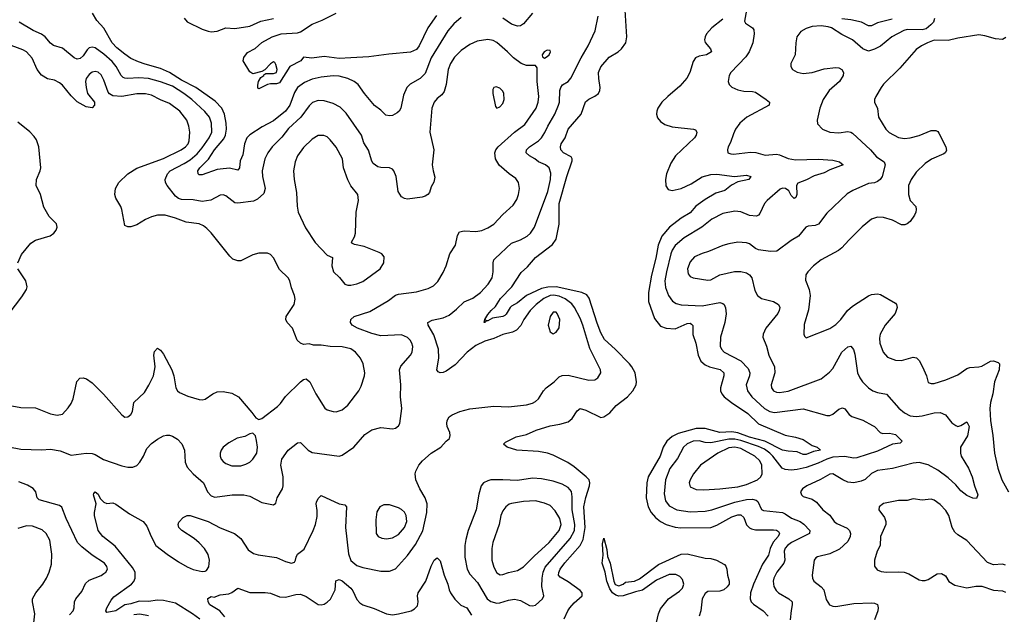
# Model space of a CAD drawing. Header units: inches. Extents: x 1173000 to 1307049, y 522583 to 678455.
# Tile 70 of 256: x 1183023 to 1189642, y 561026 to 565026. Entities that reach past the tile are written whole.
import ezdxf

# ---------------------------------------------------------------- set-up
doc = ezdxf.new("R2010")
doc.units = ezdxf.units.IN
doc.header["$MEASUREMENT"] = 0
doc.layers.add('B1586', color=7, linetype='Continuous')

msp = doc.modelspace()

# ---------------------------------------------------------------- linework, layer by layer
at = {"layer": 'B1586', "color": 5}
for points, elevation in [([(1185990, 565040.9), (1185941.3, 564998.7), (1185901.1, 564950), (1185789.4, 564770), (1185750, 564663.5), (1185714.3, 564630), (1185648.9, 564591.1), (1185625.8, 564570), (1185602.5, 564517.5), (1185586, 564430), (1185574, 564410), (1185560.7, 564399.3), (1185530, 564382.2), (1185510, 564378), (1185484.4, 564384.4), (1185450, 564416.9), (1185407.9, 564447.9), (1185340.4, 564530), (1185298.2, 564590), (1185272.4, 564610), (1185230, 564629.1), (1185170, 564644.9), (1185130, 564647.5), (1185050, 564638.6), (1184990, 564625.2), (1184937, 564603), (1184889.7, 564570.3), (1184870, 564535.8), (1184838.6, 564450), (1184809.5, 564410), (1184730, 564344.4), (1184653.9, 564306.1), (1184570, 564250.8), (1184551.2, 564230), (1184535, 564190), (1184523.4, 564116.6), (1184504.4, 564075.5), (1184500.8, 564030), (1184490, 564014.7), (1184433.2, 564026.8), (1184370, 564020.7), (1184350, 564017.8), (1184250, 563982), (1184230, 563982.6), (1184222, 563990), (1184220.3, 564010), (1184234.8, 564030), (1184292.7, 564087.3), (1184332.1, 564150), (1184395.9, 564224.1), (1184407.3, 564250), (1184412.5, 564290), (1184410.6, 564330), (1184401, 564390), (1184382.8, 564430), (1184337.8, 564477.8), (1184208, 564570), (1184110, 564619.6), (1184029.9, 564670), (1183970, 564698.1), (1183866.1, 564726.1), (1183822.5, 564742.5), (1183770, 564765.6), (1183730, 564793.1), (1183676.8, 564836.8), (1183644.6, 564870), (1183590, 564968.7), (1183540.9, 565020.9), (1183512.8, 565070)], 840), ([(1184233.5, 560993.5), (1184185.8, 561030), (1184070, 561100.2), (1183990, 561119.2), (1183950, 561120.3), (1183890, 561112.1), (1183826.3, 561113.7), (1183770, 561096.1), (1183730, 561089.9), (1183670, 561050.4), (1183610, 561038.9), (1183603.1, 561050), (1183609.9, 561070), (1183637.8, 561122.2), (1183655.1, 561144.9), (1183775.8, 561230), (1183790, 561246.7), (1183799.3, 561270), (1183800.2, 561310), (1183781.2, 561341.2), (1183664.3, 561484.3), (1183582.6, 561550), (1183549.8, 561590), (1183526.9, 561690), (1183525.4, 561710), (1183538, 561770), (1183520.5, 561830), (1183521.7, 561838.3), (1183530, 561850.3), (1183550, 561834.9), (1183564.9, 561804.9), (1183590, 561780.5), (1183610, 561770.7), (1183650, 561775.5), (1183670, 561767.7), (1183762, 561702), (1183854.4, 561650), (1183878.8, 561618.8), (1183906, 561550), (1183939, 561490), (1184014.7, 561430), (1184090, 561378.6), (1184150, 561345), (1184190, 561326.9), (1184250, 561313.8), (1184270, 561315.9), (1184278.3, 561321.7), (1184294.7, 561345.3), (1184299, 561390), (1184290, 561428), (1184265.7, 561470), (1184230, 561506.8), (1184195.6, 561535.6), (1184112.8, 561590), (1184093.3, 561610), (1184089.4, 561630), (1184094, 561646), (1184122.9, 561677.1), (1184149.6, 561690.4), (1184170, 561690.4), (1184290.6, 561650), (1184370, 561609), (1184467.3, 561570), (1184510, 561535.5), (1184559.1, 561459.1), (1184594.4, 561434.4), (1184626, 561426), (1184750, 561409.1), (1184810, 561381.7), (1184850, 561370.4), (1184870, 561377.3), (1184878.4, 561390), (1184881.3, 561410), (1184891.5, 561430), (1184935, 561465), (1184995.2, 561590), (1185011.4, 561630), (1185023.3, 561683.3), (1185024, 561724), (1185016, 561770), (1185018.6, 561781.4), (1185030, 561804.7), (1185050, 561824.7), (1185170, 561770.4), (1185210, 561762.8), (1185220.7, 561750), (1185212.9, 561610), (1185233.4, 561433.4), (1185250, 561389.1), (1185290, 561355.2), (1185330, 561340.2), (1185450, 561315.6), (1185510, 561317.4), (1185550, 561332.2), (1185630, 561420.9), (1185683.3, 561496.7), (1185732.5, 561587.5), (1185759.5, 561710), (1185762, 561770), (1185749.2, 561809.2), (1185712.2, 561870), (1185686, 561930), (1185681.5, 561970), (1185685.3, 561990), (1185706.4, 562030), (1185730, 562059.6), (1185790, 562110.3), (1185855.1, 562150), (1185890, 562190.7), (1185912, 562208), (1185917, 562230), (1185914, 562250), (1185897.6, 562290), (1185894.7, 562310), (1185897.4, 562330), (1185910, 562355.3), (1185930, 562368.8), (1185982.7, 562390), (1186050, 562407.6), (1186210, 562425.8), (1186310, 562421.2), (1186430, 562436), (1186470, 562446.7), (1186490, 562457.2), (1186510, 562475.3), (1186544, 562530), (1186561.8, 562550), (1186616.4, 562590), (1186650, 562624.6), (1186670, 562633.4), (1186710, 562634.7), (1186850, 562601.6), (1186890, 562603.1), (1186910, 562616.3), (1186929.6, 562650), (1186927.8, 562670), (1186855, 562815), (1186808.8, 562970), (1186790, 563018.5), (1186753.2, 563090), (1186734.3, 563114.3), (1186690, 563148.6), (1186650, 563166.1), (1186612.7, 563172.7), (1186590, 563170.8), (1186546.9, 563150), (1186495.1, 563110), (1186454.8, 563070), (1186412.4, 563010), (1186391.8, 562968.2), (1186362.8, 562937.1), (1186336.4, 562923.6), (1186270, 562907.3), (1186210, 562881.7), (1186150, 562863.9), (1186090, 562833.3), (1186030.9, 562790), (1185950, 562705.3), (1185890, 562660.9), (1185870, 562652.2), (1185849, 562650), (1185836.1, 562656.1), (1185826.3, 562670), (1185840.7, 562750), (1185837.7, 562810), (1185806.8, 562906.8), (1185769.6, 562970), (1185766, 562990), (1185796.3, 563003.7), (1185870, 563021.3), (1185910, 563038.5), (1185960.6, 563079.4), (1186010, 563128.7), (1186070, 563152.6), (1186120.3, 563190), (1186173.1, 563246.9), (1186198.7, 563290), (1186205.6, 563330), (1186205, 563390), (1186210.9, 563410), (1186219.5, 563420.5), (1186330, 563521.8), (1186390, 563544.7), (1186433.7, 563570), (1186456, 563590), (1186483.1, 563630), (1186573.4, 563870), (1186591.6, 563950), (1186594.2, 563994.2), (1186582.6, 564030), (1186556.9, 564050), (1186509.9, 564069.9), (1186485.4, 564090), (1186449.7, 564110), (1186427.6, 564130), (1186429.8, 564150), (1186450.8, 564170), (1186510, 564210.8), (1186530, 564231), (1186553.6, 564266.4), (1186573, 564310), (1186619.5, 564390), (1186646, 564450), (1186652.1, 564470), (1186654.8, 564550), (1186660.3, 564570), (1186672.9, 564587.1), (1186710, 564610.3), (1186727.8, 564632.2), (1186796.5, 564770), (1186844.3, 564850), (1186890.7, 564950), (1186912.8, 565050)], 840), ([(1184130, 565035.2), (1184150, 565011.8), (1184250, 564962.7), (1184290, 564947.8), (1184310, 564945), (1184350, 564949.5), (1184410, 564971.7), (1184470, 564967.2), (1184570, 564981.5), (1184644.3, 565015.7), (1184730, 565034.4)], 840), ([(1185825.8, 565054.2), (1185766.7, 564970), (1185709.3, 564850), (1185690, 564825.3), (1185650, 564807.1), (1185505.7, 564794.3), (1185370, 564776), (1185250, 564768.7), (1185170, 564765.6), (1185070, 564778.3), (1184987.2, 564767.2), (1184930, 564774), (1184912.4, 564750), (1184840.3, 564710), (1184770, 564601.6), (1184750, 564594), (1184710, 564593.5), (1184690, 564588.7), (1184630, 564561.2), (1184625.1, 564565.1), (1184624.2, 564584.2), (1184629.5, 564610.5), (1184644.1, 564635.9), (1184664, 564650), (1184664.7, 564655.3), (1184677.2, 564662.8), (1184730, 564663.7), (1184750, 564671.3), (1184754, 564690), (1184745.2, 564725.2), (1184738, 564738), (1184730, 564742), (1184710, 564728.7), (1184671.3, 564688.7), (1184650, 564678), (1184590, 564662), (1184570, 564675.3), (1184526.6, 564750), (1184530, 564771.3), (1184554.8, 564805.2), (1184607, 564833), (1184650, 564871.8), (1184721.2, 564910), (1184782, 564930), (1184890, 564937.5), (1184910, 564944), (1184990, 564996.5), (1185057.4, 565022.6), (1185150, 565069.2)], 820), ([(1186684.2, 560995.8), (1186707.9, 561050), (1186721.4, 561070), (1186750, 561102.8), (1186803.6, 561150), (1186805.1, 561170), (1186790, 561186.3), (1186710, 561244.7), (1186656.5, 561276.5), (1186646.3, 561290), (1186647.2, 561307.1), (1186657.3, 561330), (1186688, 561372), (1186791.7, 561490), (1186811, 561529), (1186824.1, 561610), (1186816.3, 561750), (1186827.9, 561812.1), (1186853.9, 561890), (1186856.2, 561910), (1186850.5, 561930), (1186831.8, 561951.8), (1186750, 562019), (1186707, 562047), (1186610, 562097.5), (1186570.3, 562110.3), (1186510, 562120.4), (1186365.2, 562130), (1186301.2, 562150), (1186275.1, 562170), (1186290, 562183), (1186360.9, 562219.1), (1186430, 562236.3), (1186496.1, 562263.9), (1186590, 562294.3), (1186654.5, 562305.5), (1186710, 562321.1), (1186737.4, 562342.6), (1186770, 562395.8), (1186790, 562410.2), (1186830, 562399.7), (1186930, 562350.3), (1186950, 562354.3), (1186990, 562380.3), (1187032.8, 562430), (1187110, 562489.3), (1187144.6, 562530), (1187167.1, 562570), (1187170.5, 562589.5), (1187159.9, 562650), (1187138.9, 562690), (1187121.6, 562710), (1187025.7, 562810), (1186954.6, 562874.6), (1186930, 562920.4), (1186904.7, 562984.7), (1186852.2, 563152.2), (1186835, 563175), (1186803, 563190), (1186630, 563227.8), (1186574, 563226), (1186530, 563217.1), (1186430.2, 563170), (1186370, 563120.7), (1186330, 563099.2), (1186319.4, 563090), (1186294.5, 563045.5), (1186283.7, 563036.3), (1186270, 563029), (1186201.6, 563018.4), (1186170, 563001.2), (1186160.3, 563000.3), (1186154, 563006), (1186158, 562998), (1186150, 562988.7), (1186146.6, 562990), (1186149.8, 563010), (1186170, 563042.8), (1186191.7, 563070), (1186222.3, 563097.7), (1186254.5, 563150), (1186331.9, 563230), (1186394.9, 563325.1), (1186436.9, 563363.1), (1186490, 563425.3), (1186605.6, 563514.4), (1186629.9, 563550.1), (1186650.3, 563650), (1186650.7, 563790), (1186701.2, 563970), (1186736.7, 564076.7), (1186737, 564090), (1186730, 564102.2), (1186679.8, 564130), (1186661.8, 564150), (1186659.3, 564170), (1186663.8, 564190), (1186689.8, 564230), (1186709.8, 564290), (1186797, 564390), (1186825.7, 564474.3), (1186848.3, 564491.7), (1186890, 564510.3), (1186914.2, 564530), (1186922.8, 564550), (1186925, 564570), (1186915.5, 564630), (1186914.8, 564670), (1186930.6, 564709.4), (1186985.9, 564774.1), (1187047.1, 564810), (1187069.8, 564830), (1187098.7, 564870), (1187104.1, 564910), (1187093.8, 565090)], 820), ([(1186470, 565069.7), (1186410, 564997.7), (1186390, 564984.7), (1186370, 564981.5), (1186330, 564995.6), (1186270, 565036.8)], 840), ([(1187910, 565088.7), (1187895.3, 565015.3), (1187903, 565003), (1187950, 564970.8), (1187957.3, 564957.3), (1187961.3, 564930), (1187952.6, 564870), (1187927.2, 564810), (1187903.5, 564776.5), (1187803.1, 564670), (1187792, 564650), (1187786.7, 564610), (1187792.7, 564590), (1187811.4, 564571.4), (1187850, 564553.8), (1187890, 564544.5), (1187950, 564543.6), (1187970, 564538.3), (1188041.3, 564490), (1188063, 564470), (1188062, 564450), (1187911.7, 564370), (1187864.2, 564330), (1187835.6, 564290), (1187821.4, 564258.6), (1187801.2, 564198.8), (1187786, 564170), (1187780.5, 564150), (1187784, 564130), (1187802.8, 564122.8), (1187822, 564122), (1187935.6, 564135.6), (1187972.1, 564132.1), (1188034.7, 564114.7), (1188110, 564121.2), (1188130, 564117.6), (1188190, 564091.2), (1188237.6, 564082.4), (1188390, 564087.3), (1188490, 564080.5), (1188534, 564070), (1188559.1, 564050), (1188470, 564016.5), (1188430, 563995.8), (1188364.7, 563975.3), (1188311.8, 563948.2), (1188253.7, 563926.3), (1188244.2, 563910), (1188248.2, 563850), (1188241.7, 563830), (1188230, 563822.2), (1188210, 563842.7), (1188194, 563874), (1188171, 563890), (1188150, 563892.8), (1188134.2, 563885.8), (1188047.6, 563810), (1188031, 563789), (1187998, 563722), (1187989, 563711), (1187975.5, 563704.5), (1187930, 563709.8), (1187870, 563733.8), (1187830, 563737.1), (1187750, 563721.8), (1187675.1, 563684.9), (1187607.6, 563630), (1187490, 563559.3), (1187430, 563507.4), (1187410, 563475.8), (1187400.8, 563450), (1187370.1, 563330.1), (1187359.5, 563270), (1187363.4, 563223.3), (1187383.9, 563170), (1187412.4, 563132.4), (1187436.6, 563116.6), (1187470, 563108.5), (1187610, 563101), (1187730, 563122.9), (1187750, 563117.8), (1187758.3, 563110), (1187768.6, 563088.6), (1187772.4, 563047.6), (1187763.8, 562990), (1187733.8, 562890), (1187731.3, 562830), (1187740.2, 562810), (1187759.5, 562790), (1187871.3, 562731.3), (1187920.4, 562680.4), (1187931.5, 562650), (1187929.4, 562630), (1187907.8, 562570), (1187916.6, 562530), (1187944.2, 562490), (1188030, 562409.5), (1188065.7, 562390), (1188096.1, 562383.9), (1188290, 562407.6), (1188450, 562363.1), (1188470, 562364.2), (1188490, 562373.1), (1188530, 562405.7), (1188554.4, 562414.4), (1188570, 562408.2), (1188599.5, 562370), (1188615.9, 562355.9), (1188690, 562331.2), (1188756.8, 562296.8), (1188770, 562288.8), (1188807.2, 562250), (1188822.9, 562242.9), (1188870, 562244.2), (1188910, 562234.6), (1188955.3, 562190), (1188942.5, 562177.5), (1188889.3, 562170.8), (1188790, 562122.8), (1188650, 562079.3), (1188630, 562075.8), (1188567, 562087.1), (1188490, 562082.7), (1188449.3, 562070.7), (1188390, 562043.4), (1188310, 562014.5), (1188250, 562000.4), (1188210, 561996.9), (1188170, 561999.9), (1188148.7, 562008.7), (1188085.7, 562090), (1188066.7, 562110), (1188030, 562136.8), (1187990, 562155.7), (1187870, 562195.7), (1187830, 562203.7), (1187790, 562203.5), (1187670, 562179.2), (1187630, 562182), (1187590, 562192), (1187550, 562190.4), (1187510, 562172.8), (1187486.5, 562150), (1187445.3, 562074.7), (1187393.8, 562006.2), (1187363.7, 561930), (1187355.8, 561835.8), (1187365.1, 561790), (1187390, 561756.9), (1187441.6, 561730), (1187530, 561716.6), (1187630, 561720.5), (1187676.2, 561730), (1187830, 561780.6), (1187910, 561799.6), (1187950, 561801.2), (1187973.9, 561793.9), (1187984.6, 561784.6), (1188010, 561731.8), (1188023.6, 561723.6), (1188150, 561710.8), (1188170, 561702.3), (1188212.2, 561672.2), (1188269.6, 561649.6), (1188293.3, 561633.3), (1188334.7, 561590), (1188332.8, 561570), (1188211.3, 561510), (1188184.7, 561490), (1188170, 561472), (1188162.3, 561450), (1188166.4, 561390), (1188160.6, 561370), (1188112.2, 561310), (1188092.3, 561270), (1188088.1, 561250), (1188092.2, 561212.2), (1188107.3, 561187.3), (1188124.6, 561170), (1188193.4, 561130), (1188214.9, 561110), (1188216.5, 561090), (1188208.1, 561051.9), (1188203.2, 560990)], 840), ([(1189173.8, 565033.8), (1189164.9, 565010), (1189148.5, 564990), (1189115.8, 564964.2), (1189090, 564957.7), (1188990, 564959.6), (1188966, 564954), (1188886, 564910), (1188810, 564847.6), (1188770, 564827.3), (1188730, 564815.1), (1188690, 564829.5), (1188620.7, 564890), (1188550, 564926), (1188481.4, 564970), (1188458.4, 564978.4), (1188410, 564984.5), (1188350, 564979), (1188310, 564967.1), (1188273.6, 564946.4), (1188248.4, 564910), (1188240.2, 564870), (1188235.3, 564790), (1188207, 564730), (1188206.7, 564710), (1188217.3, 564690), (1188250, 564672.4), (1188290, 564664.9), (1188350, 564671.4), (1188430, 564696.2), (1188510, 564703.1), (1188530, 564701.3), (1188550.3, 564690.3), (1188560.5, 564670), (1188559.3, 564650), (1188534.4, 564610), (1188464.6, 564550), (1188424.4, 564490), (1188401.7, 564430), (1188383.1, 564350), (1188386.3, 564326.3), (1188418.8, 564290), (1188470, 564270.3), (1188530, 564265.8), (1188590, 564273.8), (1188610.1, 564270.1), (1188621.8, 564261.8), (1188741.5, 564150), (1188783.4, 564103.4), (1188833.7, 564070), (1188841.1, 564050), (1188820.3, 563970), (1188806.4, 563950), (1188790, 563936.3), (1188770, 563928.6), (1188730, 563923.1), (1188624.2, 563875.8), (1188586.1, 563853.9), (1188450, 563724.7), (1188393.4, 563650), (1188370, 563640.6), (1188323.7, 563636.3), (1188308, 563630), (1188259.1, 563570), (1188210, 563539.7), (1188111.9, 563468.1), (1188070, 563466), (1187990, 563476.9), (1187970, 563486), (1187930, 563518.9), (1187910, 563525.1), (1187850, 563528.3), (1187790, 563517.7), (1187750, 563506.9), (1187654.1, 563465.9), (1187610, 563453.8), (1187560.3, 563430), (1187530, 563397.6), (1187512.9, 563350), (1187517.3, 563317.3), (1187530, 563298.4), (1187550.3, 563290.3), (1187650, 563272.9), (1187670, 563276.5), (1187730.6, 563309.4), (1187827.3, 563332.7), (1187870, 563332.6), (1187910, 563322), (1187930, 563310.3), (1187944.4, 563290), (1187964.2, 563204.2), (1187983.1, 563170), (1188010.2, 563150.2), (1188090.2, 563130.2), (1188124.4, 563110), (1188132.8, 563090), (1188129.1, 563070), (1188119.2, 563050), (1188038.5, 562950), (1188021.1, 562910), (1188019.5, 562890), (1188044.4, 562830), (1188060.2, 562770), (1188097.4, 562690), (1188098.9, 562650), (1188073.8, 562570), (1188076.9, 562550), (1188090.4, 562530), (1188110, 562520.2), (1188130, 562517.8), (1188190, 562527.7), (1188409.8, 562610.2), (1188466.1, 562653.9), (1188490, 562678.7), (1188550, 562790.3), (1188590, 562826.4), (1188610, 562830.5), (1188627.4, 562807.4), (1188636.4, 562776.4), (1188655.6, 562650), (1188670, 562615.8), (1188689.1, 562590), (1188730, 562550.3), (1188758, 562530), (1188790, 562519), (1188850, 562507.4), (1188932.7, 562412.7), (1188970, 562381.3), (1189010, 562360.7), (1189050, 562356.3), (1189090, 562360.6), (1189170, 562382.2), (1189210, 562384.2), (1189247, 562367), (1189290, 562314), (1189316.7, 562296.7), (1189330, 562290.4), (1189350, 562295.3), (1189390, 562320.3), (1189406.3, 562290), (1189393.5, 562226.5), (1189347.8, 562150), (1189347, 562110), (1189352.4, 562090), (1189401.7, 562010), (1189427, 561950), (1189440.9, 561890), (1189463.8, 561830), (1189454, 561806), (1189430, 561807.6), (1189390, 561825.1), (1189350, 561856.2), (1189316.1, 561896.1), (1189264.2, 561944.2), (1189194.7, 561994.7), (1189130, 562031.6), (1189070, 562046.5), (1189030, 562043.7), (1188890, 562006), (1188790, 561993.6), (1188750, 561973.6), (1188707.1, 561932.9), (1188678.8, 561921.2), (1188630, 561911.2), (1188590, 561915.8), (1188557.4, 561930), (1188490, 561972.1), (1188470, 561969.8), (1188407.3, 561932.7), (1188314.9, 561890), (1188286, 561870), (1188273, 561850), (1188278, 561830), (1188290, 561819.3), (1188350, 561799.7), (1188380.1, 561780.1), (1188422.3, 561730), (1188470, 561692.8), (1188499, 561650), (1188516.9, 561636.9), (1188585, 561605), (1188601.1, 561590), (1188607.6, 561570), (1188605.5, 561550), (1188590, 561515.6), (1188534.8, 561465.2), (1188470, 561433.3), (1188386.1, 561413.9), (1188374.4, 561405.6), (1188364.9, 561390), (1188350.3, 561290), (1188351.7, 561270), (1188362, 561250), (1188411.3, 561211.3), (1188427.9, 561190), (1188444.9, 561125), (1188468, 561090), (1188490, 561080.9), (1188510, 561079.1), (1188630, 561099.8), (1188750, 561103.2), (1188770, 561101.7), (1188790, 561092.2), (1188794.6, 561070), (1188791.5, 561050), (1188770.2, 560990)], 860), ([(1188888.8, 565030), (1188790, 565004.1), (1188750, 564985.5), (1188730, 564983.5), (1188681.6, 565010), (1188610, 565025.7), (1188550, 565032.1)], 840), ([(1182950, 562152.4), (1183030, 562136.4), (1183170, 562132.3), (1183230, 562137.7), (1183295.2, 562124.8), (1183370, 562097.3), (1183470, 562110.5), (1183510, 562108.4), (1183530, 562102), (1183586.5, 562066.5), (1183710, 562025.2), (1183750, 562016.5), (1183783.3, 562016.7), (1183810, 562027), (1183830, 562048.8), (1183855, 562090), (1183878.1, 562141.9), (1183910, 562176.1), (1183950, 562205.3), (1183990, 562226), (1184010, 562231.5), (1184030, 562230.3), (1184050, 562224), (1184084.1, 562204.1), (1184113.6, 562173.6), (1184130.2, 562130.2), (1184136.5, 562050), (1184150, 562016.3), (1184188.7, 561970), (1184258.3, 561910), (1184286, 561850), (1184310, 561824), (1184334, 561814), (1184451, 561829), (1184530, 561828.9), (1184570, 561820.3), (1184650, 561778.9), (1184730, 561763), (1184745.6, 561774.4), (1184753.5, 561810), (1184789.8, 561870), (1184795, 561890), (1184794.3, 561950), (1184777.8, 562030), (1184785.6, 562070), (1184828.3, 562130), (1184890, 562179.3), (1184910, 562182), (1184963, 562130), (1184990, 562113.7), (1185170, 562090.2), (1185190, 562096.9), (1185269.8, 562150.1), (1185343.6, 562236.4), (1185390, 562267.4), (1185450, 562283.1), (1185530, 562273.4), (1185550, 562277.3), (1185570, 562294.8), (1185577.6, 562310), (1185592.8, 562410), (1185582.2, 562490), (1185584.8, 562570), (1185576.4, 562670), (1185585.6, 562694.4), (1185650, 562769), (1185661.2, 562790), (1185666.9, 562826.9), (1185660.3, 562850), (1185648.4, 562870), (1185630, 562888.4), (1185590, 562905.3), (1185450, 562900.2), (1185390, 562914.5), (1185294, 562950), (1185258.7, 562970), (1185247.8, 562990), (1185249.6, 563010), (1185270.9, 563029.1), (1185375.9, 563064.1), (1185502.3, 563137.7), (1185550, 563172.6), (1185570, 563179.2), (1185690, 563195.2), (1185770, 563216.9), (1185804.9, 563235.1), (1185834.9, 563265.1), (1185870, 563324.9), (1185889.7, 563370), (1185914, 563450), (1185952.2, 563510), (1185965.8, 563574.2), (1185980.5, 563599.5), (1186010, 563606), (1186090, 563600.2), (1186130, 563607.9), (1186170, 563625), (1186209.9, 563650.1), (1186270, 563715.6), (1186340.7, 563779.3), (1186364.2, 563815.8), (1186377.2, 563850), (1186382.7, 563890), (1186376.8, 563930), (1186358.1, 563958.1), (1186313, 563990), (1186246.5, 564046.5), (1186221, 564090), (1186216.5, 564130), (1186223.7, 564150), (1186239.3, 564170), (1186350, 564268.3), (1186419.3, 564320.8), (1186494.5, 564430), (1186509.1, 564470), (1186513.7, 564510), (1186502.2, 564610), (1186502.7, 564702.7), (1186490, 564717.2), (1186430, 564717.4), (1186394.5, 564730), (1186343, 564770), (1186303.5, 564810), (1186230, 564872.4), (1186205, 564885), (1186170, 564892.9), (1186099.2, 564880.8), (1186050, 564859.8), (1185990, 564818), (1185946.3, 564773.7), (1185919.4, 564730), (1185903.7, 564690), (1185890.1, 564589.9), (1185876.8, 564543.2), (1185860.5, 564519.5), (1185830, 564495.1), (1185810, 564471.8), (1185793.7, 564430), (1185781.2, 564270), (1185808.2, 564150), (1185796.5, 564050), (1185801.7, 564010), (1185814, 563966), (1185807, 563933), (1185790, 563902), (1185777.1, 563862.9), (1185767.3, 563850), (1185750, 563838.4), (1185728.9, 563831.1), (1185630, 563818.4), (1185610, 563822), (1185590, 563834.5), (1185566.6, 563870), (1185554.6, 563970), (1185538.5, 564010), (1185530, 564019.7), (1185510, 564029.7), (1185450, 564030.8), (1185430, 564036.4), (1185398.9, 564058.9), (1185390, 564073.2), (1185369.1, 564149.1), (1185336.5, 564196.5), (1185320.9, 564250), (1185218, 564398), (1185176.6, 564436.7), (1185130, 564461.8), (1185070, 564479.8), (1185030, 564481.2), (1184992.3, 564467.7), (1184970, 564447.4), (1184913.5, 564370), (1184830, 564293.7), (1184784.8, 564235.2), (1184720.2, 564170), (1184691.3, 564130), (1184670.2, 564089.8), (1184652.8, 564010), (1184654.5, 563970), (1184672.4, 563890), (1184664.4, 563855.6), (1184621.2, 563818.8), (1184594.9, 563805.1), (1184490, 563792), (1184470, 563794), (1184410, 563840.5), (1184390, 563847.1), (1184370, 563844.7), (1184307.5, 563812.5), (1184250, 563803.4), (1184190, 563813.7), (1184110, 563816.1), (1184090, 563822.7), (1184070, 563838.3), (1184014.5, 563910), (1184004, 563930), (1184001.3, 563950), (1184016.3, 563990), (1184034.3, 564010), (1184130, 564058), (1184170, 564082.9), (1184215.8, 564124.2), (1184250, 564162.9), (1184296.4, 564230), (1184314.1, 564270), (1184312.3, 564330), (1184298.7, 564370), (1184268.6, 564408.6), (1184180.2, 564490), (1184127.4, 564530), (1184050, 564577.5), (1183970, 564607.2), (1183889.9, 564629.9), (1183824.5, 564635.5), (1183749.9, 564629.9), (1183730, 564631.3), (1183717.8, 564637.8), (1183704.7, 564650), (1183672.4, 564710), (1183644.5, 564744.5), (1183590, 564793.9), (1183530, 564835.9), (1183510, 564841.2), (1183490, 564835.6), (1183476.5, 564823.5), (1183450, 564782.4), (1183430, 564763.6), (1183410, 564761.3), (1183390, 564768.2), (1183310, 564835.1), (1183250, 564853), (1183230, 564868), (1183195.1, 564910), (1183170, 564927.8), (1183113.8, 564953.8), (1183020.5, 565010)], 860), ([(1187750.7, 565029.3), (1187676, 564970), (1187640.8, 564930), (1187630.6, 564910), (1187627.2, 564890), (1187632.1, 564872.1), (1187668, 564830), (1187672.8, 564810), (1187639.3, 564790), (1187590, 564780.6), (1187567.2, 564770), (1187550, 564744.2), (1187527.7, 564670), (1187507.4, 564632.6), (1187461.6, 564578.4), (1187380.2, 564510), (1187340.6, 564470), (1187313.2, 564430), (1187305.4, 564410), (1187303.8, 564390), (1187310, 564366.7), (1187330, 564341.5), (1187361, 564321), (1187410, 564304.2), (1187552, 564290), (1187565.8, 564285.8), (1187575.5, 564270), (1187570.4, 564250), (1187558.7, 564230), (1187432.6, 564110), (1187399.3, 564060.7), (1187371.8, 563990), (1187364.1, 563950), (1187367.8, 563907.8), (1187382.9, 563882.9), (1187410, 563876.2), (1187470, 563890.5), (1187538.1, 563921.9), (1187610, 563967.7), (1187670, 563985.1), (1187710, 563985.9), (1187828.4, 563971.6), (1187910, 563979.7), (1187938, 563970), (1187924, 563950), (1187850, 563935.4), (1187808.4, 563911.7), (1187762.8, 563877.2), (1187701.9, 563858.1), (1187630, 563816.1), (1187569.4, 563770.6), (1187530, 563727.7), (1187469.4, 563690.6), (1187391.6, 563630), (1187340.1, 563570), (1187314.2, 563510), (1187299.4, 563420.6), (1187270, 563307.8), (1187249.2, 563190), (1187251, 563130), (1187290, 563016.5), (1187330, 562965), (1187370, 562951), (1187430, 562947.1), (1187510, 562983), (1187530, 562983.9), (1187538.8, 562978.8), (1187548.2, 562968.2), (1187547.4, 562907.4), (1187568.7, 562850), (1187583.5, 562770), (1187601.4, 562730), (1187630, 562703.9), (1187661.3, 562690), (1187731.9, 562671.9), (1187756.5, 562650), (1187757.1, 562630), (1187733.2, 562550), (1187734.4, 562530), (1187742.8, 562510), (1187759.7, 562490), (1187808.4, 562450), (1187917.9, 562377.9), (1187990, 562307.5), (1188170, 562231.6), (1188238.8, 562218.8), (1188290, 562202), (1188350, 562161.2), (1188384, 562150), (1188406, 562130), (1188359, 562121), (1188310, 562101), (1188290, 562101.9), (1188250, 562119.4), (1188190, 562123.4), (1188150, 562131.3), (1188031.1, 562191.1), (1187930, 562218.1), (1187850, 562247.8), (1187810, 562252.8), (1187729.4, 562249.4), (1187630, 562275.7), (1187570, 562276.1), (1187450, 562242.4), (1187410, 562221.4), (1187373.9, 562190), (1187349.6, 562150), (1187329.2, 562090), (1187247, 561950), (1187238.6, 561910), (1187235, 561810), (1187248.8, 561750), (1187268.8, 561710), (1187296.8, 561676.7), (1187330.5, 561650.5), (1187370, 561629.5), (1187430, 561611.9), (1187467.7, 561607.7), (1187670, 561609.6), (1187710, 561626.1), (1187810, 561681.3), (1187850, 561694.4), (1187870, 561694.6), (1187890, 561676.9), (1187910, 561629.1), (1187928.6, 561608.6), (1187941.6, 561601.6), (1187970, 561594.8), (1188090, 561594.1), (1188111.3, 561591.3), (1188123.8, 561583.8), (1188131.6, 561570), (1188121, 561550), (1188088.1, 561511.9), (1188069, 561470), (1188057, 561423), (1188017.1, 561362.9), (1187956.3, 561230), (1187936, 561170), (1187932.8, 561130), (1187940.7, 561110), (1187954.9, 561094.9), (1188020.3, 561050), (1188053.5, 561013.5)], 820), ([(1189653.2, 564906.8), (1189630, 564892.7), (1189583.8, 564896.2), (1189510, 564917.2), (1189470, 564923.5), (1189330, 564901.5), (1189265.3, 564885.3), (1189170, 564888.3), (1189125.5, 564870), (1189085.5, 564850), (1189050, 564824.2), (1188940, 564700), (1188830, 564591.1), (1188814, 564570), (1188778.3, 564510), (1188770.3, 564490), (1188770.3, 564470), (1188789.1, 564429.1), (1188796.5, 564370), (1188846, 564290), (1188867.7, 564267.7), (1188930, 564232.2), (1188970, 564226.8), (1189010, 564231.8), (1189070, 564247.1), (1189150, 564280.7), (1189181.2, 564281.2), (1189194, 564274), (1189201.6, 564261.6), (1189248.5, 564170), (1189253.4, 564146.6), (1189245.5, 564130), (1189236.5, 564123.5), (1189153.4, 564086.6), (1189110, 564058.5), (1189050, 563999.2), (1189015.2, 563950), (1188998.6, 563910), (1188996.9, 563850), (1189010.2, 563810.2), (1189046.7, 563770), (1189050.4, 563750), (1189047.6, 563730), (1189038.3, 563710), (1189010, 563668.2), (1188990, 563652.4), (1188973.8, 563646.2), (1188950, 563646.2), (1188890, 563677.2), (1188830, 563694.2), (1188790, 563696.4), (1188750, 563684), (1188687, 563633), (1188596.3, 563543.7), (1188549.3, 563490.7), (1188526.7, 563473.3), (1188410, 563409.7), (1188358.9, 563370), (1188322, 563330), (1188308.8, 563310), (1188305.5, 563274.5), (1188331, 563211), (1188337.2, 563170), (1188325.6, 563074.4), (1188295.8, 562975.8), (1188294, 562910), (1188298, 562898), (1188310, 562886.8), (1188470, 562949), (1188510, 562976.5), (1188542.6, 563010), (1188588.5, 563070), (1188621.4, 563098.6), (1188730, 563167.8), (1188750, 563176.5), (1188790, 563182), (1188810, 563176.4), (1188910, 563119.5), (1188918, 563110), (1188922, 563090), (1188908.1, 563050), (1188840.5, 562970), (1188807.9, 562910), (1188803.4, 562883.4), (1188804.5, 562850), (1188827.8, 562790), (1188855.8, 562755.8), (1188910, 562736.5), (1188950, 562734.3), (1189030, 562755.2), (1189051.1, 562751.1), (1189070, 562734.4), (1189092.9, 562690), (1189119.5, 562630), (1189130, 562586), (1189150, 562578), (1189170, 562579.5), (1189250, 562604), (1189330, 562636), (1189390, 562678.7), (1189410, 562685.7), (1189469.7, 562690.4), (1189490, 562696.4), (1189550, 562728.2), (1189570.3, 562730.4), (1189599.9, 562719.9), (1189610.4, 562710), (1189606.7, 562670), (1189576.8, 562590), (1189564.1, 562510), (1189548.2, 562450), (1189544.2, 562410), (1189549.2, 562330.8), (1189565.4, 562230), (1189576.3, 562110), (1189599, 562010), (1189624.9, 561930), (1189669.1, 561850)], 880), ([(1182970, 562428.9), (1183030, 562417.4), (1183130, 562414.4), (1183230, 562374.4), (1183274.5, 562365.5), (1183310, 562373.4), (1183350, 562414), (1183370, 562444.9), (1183383.5, 562476.5), (1183407.2, 562592.8), (1183426.5, 562613.5), (1183450, 562616.1), (1183472.2, 562610), (1183510, 562584), (1183586.9, 562506.9), (1183710, 562368.2), (1183730, 562353), (1183750, 562353.4), (1183770, 562370.6), (1183782.4, 562390), (1183791.3, 562450), (1183862.3, 562517.7), (1183892.5, 562567.5), (1183922, 562630), (1183933.5, 562690), (1183924.4, 562770), (1183930, 562794.8), (1183950, 562817.3), (1183970, 562804), (1183990, 562776.3), (1184046.5, 562670), (1184059.1, 562630), (1184072.8, 562550), (1184084.2, 562530), (1184097.5, 562517.5), (1184153.2, 562493.2), (1184230, 562470.2), (1184250, 562469.2), (1184270, 562474.3), (1184320.9, 562510), (1184350, 562523.7), (1184390, 562525.7), (1184450, 562513.4), (1184494.9, 562490), (1184584.2, 562384.2), (1184610, 562346.8), (1184630, 562336.3), (1184650, 562343), (1184755.4, 562424.6), (1184775.8, 562444.2), (1184810, 562490.5), (1184910.8, 562589.2), (1184930, 562604.9), (1184950, 562610.3), (1184974, 562590), (1185014.7, 562510), (1185073.5, 562413.5), (1185090, 562400.9), (1185130, 562390.2), (1185150.9, 562389.1), (1185190, 562400.9), (1185230, 562432), (1185303.5, 562530), (1185319, 562561), (1185341.1, 562630), (1185342.6, 562650), (1185332.8, 562710), (1185314.7, 562750), (1185279.7, 562790), (1185250, 562810.8), (1185190, 562825.6), (1185110, 562827), (1185050, 562836.4), (1184997.4, 562837.4), (1184970, 562845.1), (1184930, 562842), (1184910, 562849.6), (1184888, 562870), (1184856.9, 562950), (1184820.7, 562990), (1184812, 563010), (1184814.5, 563030), (1184867.3, 563110), (1184874.9, 563145.1), (1184871.5, 563170), (1184850, 563222), (1184838.4, 563270), (1184827.3, 563290), (1184770, 563345.1), (1184730, 563423.7), (1184710, 563447.3), (1184690, 563456.2), (1184630, 563455.8), (1184590, 563444.4), (1184510, 563404.7), (1184490, 563403.6), (1184470, 563409.5), (1184455.8, 563415.8), (1184436, 563436), (1184310, 563591.5), (1184282.2, 563622.2), (1184259, 563639), (1184230, 563652), (1184143.5, 563663.5), (1184070, 563691.6), (1184002, 563710), (1183950, 563710.8), (1183910, 563700.4), (1183870, 563682), (1183810, 563645.1), (1183770, 563631.8), (1183750, 563632.3), (1183730, 563642), (1183710.9, 563750), (1183703.5, 563770), (1183670, 563825.1), (1183662.4, 563850), (1183666.5, 563890), (1183689.9, 563930), (1183749.8, 563990), (1183810, 564027.9), (1183990, 564092.6), (1184109.8, 564150), (1184137.8, 564170), (1184154.9, 564190), (1184163.2, 564210), (1184166.5, 564270), (1184160.2, 564310), (1184146.3, 564350), (1184098.8, 564410), (1184030, 564462), (1183970, 564485.7), (1183910, 564517.5), (1183870, 564527.7), (1183810, 564527.7), (1183709.3, 564509.2), (1183650, 564513.2), (1183626.7, 564526.7), (1183617.9, 564537.9), (1183590, 564618), (1183570, 564655.3), (1183550, 564672.5), (1183530, 564676.8), (1183510, 564672.4), (1183490, 564657.4), (1183470.9, 564630), (1183465.7, 564610), (1183469.2, 564569.2), (1183479.8, 564530), (1183526.7, 564470), (1183527, 564450), (1183510, 564433), (1183470, 564438.8), (1183410, 564472.5), (1183370, 564512.5), (1183310, 564585.1), (1183290, 564602), (1183258, 564618), (1183210, 564627.3), (1183170, 564651.6), (1183141.5, 564690), (1183107.2, 564767.1), (1183070, 564809.7), (1183043.7, 564823.7), (1182930, 564864.5)], 880), ([(1183010.8, 563390), (1183034.4, 563445.6), (1183097.6, 563522.4), (1183130, 563543.2), (1183228, 563572.1), (1183253, 563590), (1183269.6, 563610), (1183275.6, 563630), (1183270, 563653.3), (1183221.8, 563701.8), (1183185.5, 563765.5), (1183163.4, 563850), (1183135.2, 563910), (1183136.5, 563950), (1183161, 564010), (1183164.5, 564030), (1183152.2, 564170), (1183137, 564217), (1183120.6, 564240.6), (1183090.5, 564270.5), (1183010, 564336.4)], 920), ([(1182953.7, 563050), (1183038.6, 563161.4), (1183069.6, 563210), (1183073.6, 563230), (1183064.2, 563270), (1183009.8, 563350)], 920), ([(1183357.3, 561022.7), (1183382.4, 561050), (1183389.7, 561070), (1183392.8, 561110), (1183401.1, 561130), (1183440.3, 561179.7), (1183466.3, 561233.7), (1183490, 561256), (1183570, 561287.8), (1183590, 561300.3), (1183601.6, 561310), (1183612.6, 561330), (1183610, 561348), (1183593.3, 561370), (1183510, 561424.2), (1183440.2, 561480.2), (1183412.8, 561510), (1183335.8, 561670), (1183306.4, 561746.4), (1183290, 561758.5), (1183155.3, 561795.3), (1183140.9, 561810), (1183131.8, 561850), (1183113.4, 561873.4), (1183075.8, 561895.8), (1183016.6, 561916.6)], 860), ([(1189650, 561357), (1189630, 561362.7), (1189570, 561358), (1189530, 561374.3), (1189390, 561523.6), (1189330, 561560.5), (1189310, 561579.6), (1189290.7, 561610.7), (1189268.2, 561690), (1189250, 561725.4), (1189210, 561764.7), (1189170, 561795.1), (1189150, 561800.4), (1189090, 561794), (1189030, 561802), (1188990, 561792.6), (1188930, 561792.4), (1188830, 561771.2), (1188800.7, 561750), (1188798, 561730), (1188836.4, 561676.4), (1188844.9, 561650), (1188845.2, 561630), (1188810.2, 561550), (1188806.5, 561490), (1188787.8, 561450), (1188770.3, 561390), (1188770.4, 561350), (1188786.3, 561326.3), (1188814.4, 561314.4), (1188849.1, 561309.1), (1188932.8, 561312.8), (1188968.9, 561308.9), (1188999.1, 561299.1), (1189070, 561258), (1189090, 561252.7), (1189110, 561252.7), (1189130, 561259.3), (1189190, 561299.5), (1189220.4, 561300.4), (1189245.7, 561285.7), (1189270, 561248), (1189310, 561222.4), (1189390, 561204.9), (1189450, 561215.3), (1189490, 561215.3), (1189570, 561188.4), (1189630, 561183.1), (1189650, 561175.3)], 880), ([(1182971.2, 560828.8), (1183055.1, 560884.9), (1183086.3, 560910), (1183105.6, 560934.4), (1183118.5, 560970), (1183124.7, 561030), (1183108.6, 561110), (1183109.8, 561130), (1183130.9, 561170), (1183179.2, 561230), (1183204.2, 561270), (1183222.4, 561310), (1183236.3, 561363.7), (1183240.3, 561430), (1183224.9, 561524.9), (1183201, 561570), (1183173.5, 561593.5), (1183110, 561620.2), (1183070, 561620.5), (1183010, 561602.5)], 880), ([(1187298.1, 560941.9), (1187317.2, 561030), (1187330, 561063.2), (1187383.9, 561130), (1187457.8, 561182.2), (1187477.9, 561202.1), (1187488.4, 561230), (1187479.6, 561259.6), (1187460.7, 561280.7), (1187434.4, 561294.4), (1187390, 561293.6), (1187304.5, 561255.5), (1187210, 561188.8), (1187162.1, 561177.9), (1187079.3, 561150), (1187050, 561148.4), (1187030, 561155.9), (1187008.6, 561170), (1186990, 561196.9), (1186970, 561249.5), (1186959.3, 561310), (1186939.4, 561370), (1186944.4, 561424.4), (1186940.4, 561499.6), (1186950, 561538.8), (1186970, 561462), (1186974.7, 561414.7), (1186991.5, 561370), (1187017, 561250), (1187027.1, 561227.1), (1187050, 561218), (1187079, 561230), (1187096.5, 561243.5), (1187155.3, 561250), (1187190, 561265.5), (1187318, 561362), (1187470, 561430.8), (1187510, 561434.1), (1187630, 561404.9), (1187670, 561402), (1187706.8, 561390), (1187760.3, 561360.3), (1187770.5, 561350), (1187776.3, 561330), (1187780.7, 561290), (1187793.4, 561250), (1187792, 561230), (1187779.5, 561210), (1187757, 561190), (1187730, 561183), (1187650, 561179.9), (1187630, 561165.3), (1187611.9, 561130), (1187602.7, 561050), (1187590, 561013.6)], 780), ([(1184401.8, 561010), (1184368.8, 561048.8), (1184302, 561090), (1184289.7, 561110), (1184287.8, 561132.2), (1184310, 561145.5), (1184330, 561142.4), (1184370, 561158), (1184430, 561164.4), (1184450, 561173), (1184490, 561201.6), (1184570, 561173.8), (1184673.5, 561173.5), (1184710, 561168.9), (1184770, 561143.6), (1184810, 561141.3), (1184880.6, 561159.4), (1184910, 561161.6), (1184950, 561145.2), (1185030, 561092.2), (1185050, 561090.2), (1185070, 561095.2), (1185090, 561107), (1185111.5, 561128.5), (1185144.2, 561190), (1185149.2, 561250.8), (1185170, 561260.2), (1185190, 561251), (1185250, 561202.6), (1185263.8, 561183.8), (1185290, 561125.3), (1185310, 561103.8), (1185330, 561091.1), (1185405.9, 561065.9), (1185490, 561029.3), (1185530, 561023.5), (1185570, 561028.4), (1185654, 561050), (1185677.1, 561062.9), (1185696.9, 561083.1), (1185702.4, 561110), (1185697.4, 561150), (1185701.3, 561170), (1185753.1, 561250), (1185790, 561350.7), (1185810, 561390.7), (1185830, 561406.8), (1185850, 561386), (1185875.8, 561290), (1185901.5, 561230), (1185911.3, 561190), (1185919.7, 561170), (1185948.2, 561128.2), (1185988.8, 561088.8), (1186030, 561068.9), (1186060.6, 561020.6)], 820), ([(1183890, 561016.2), (1183830, 561026.2), (1183790, 561023.4)], 860)]:
    msp.add_lwpolyline(points, dxfattribs=dict(at, elevation=elevation))
for points, elevation in [([(1186570, 564820.9), (1186548, 564810), (1186534.8, 564790), (1186536.9, 564776.9), (1186550, 564767.7), (1186570, 564777.3), (1186582.7, 564790), (1186592, 564810), (1186590, 564818)], 860), ([(1186225.5, 564574.5), (1186210.9, 564569.1), (1186203.5, 564556.5), (1186202.8, 564530), (1186221.1, 564441.1), (1186230, 564431), (1186250, 564439.1), (1186270, 564462.8), (1186280.7, 564490), (1186277.6, 564530), (1186270, 564545.2), (1186250, 564566)], 880), ([(1185067, 564247), (1185030, 564246.9), (1184990, 564221.5), (1184930, 564165.7), (1184891.2, 564110), (1184876.2, 564070), (1184864.7, 564010), (1184867.9, 563950), (1184884.5, 563864.5), (1184888.4, 563771.6), (1184896.3, 563730), (1184945, 563625), (1185010, 563526.7), (1185090, 563442.8), (1185126, 563426), (1185122, 563370), (1185131.8, 563330), (1185172.4, 563292.4), (1185210, 563247.2), (1185230, 563239.7), (1185250, 563239.7), (1185290, 563248.7), (1185330, 563264.9), (1185445.6, 563350), (1185472, 563390), (1185472.7, 563430), (1185457.2, 563450), (1185439.4, 563459.4), (1185339.1, 563499.1), (1185272.9, 563512.9), (1185260.1, 563520.1), (1185254.5, 563530), (1185273.9, 563566.1), (1185281.1, 563590), (1185284.4, 563730), (1185301, 563810), (1185296.9, 563850), (1185249, 563909), (1185228.4, 563948.4), (1185199.8, 564030), (1185193.8, 564090), (1185150, 564167.6), (1185110, 564218.4), (1185090, 564236.9)], 880), ([(1186610, 563058.4), (1186590, 563028.7), (1186576.3, 562970), (1186590, 562926), (1186610, 562912), (1186630, 562924.7), (1186650, 562952), (1186653.7, 563010), (1186636.9, 563050), (1186630, 563057.6)], 860), ([(1184590, 562243.7), (1184570, 562240.7), (1184536.7, 562223.3), (1184485.5, 562210), (1184430, 562180.3), (1184392.1, 562150), (1184377.7, 562130), (1184370.2, 562110), (1184370.2, 562090), (1184377.6, 562070), (1184390, 562054.3), (1184410, 562039.7), (1184450, 562025.4), (1184510, 562025.2), (1184544.1, 562035.9), (1184570, 562050.3), (1184590, 562069.1), (1184616.3, 562110), (1184621.2, 562150), (1184616, 562196), (1184607.7, 562227.7)], 880), ([(1187830, 562150.5), (1187790, 562145.6), (1187717.1, 562110), (1187599.6, 562030), (1187553.6, 561970), (1187529.5, 561930.5), (1187523.2, 561910), (1187530, 561884.2), (1187570, 561866.7), (1187622.6, 561862.6), (1187730, 561869.5), (1187850, 561882.9), (1187910, 561899.1), (1187982.4, 561930), (1188005.3, 561950), (1188014.3, 561970), (1188012.7, 562030), (1187999.2, 562059.2), (1187966, 562090), (1187870, 562142.5)], 860), ([(1186470, 561942), (1186370, 561925.7), (1186270, 561931.6), (1186190.2, 561929.8), (1186170, 561924.7), (1186142, 561910), (1186125.3, 561890), (1186110, 561835.3), (1186092.4, 561730), (1186038, 561590), (1186021.8, 561530), (1186015.8, 561490), (1186014.6, 561410), (1186031, 561330), (1186050, 561296.9), (1186101.1, 561241.1), (1186166.3, 561130), (1186190, 561112.6), (1186230, 561101.5), (1186250, 561102.6), (1186310, 561121.6), (1186350, 561128.3), (1186390, 561119), (1186450, 561084.9), (1186470, 561082.4), (1186490, 561088.5), (1186537.6, 561130), (1186546, 561150), (1186532.2, 561212.2), (1186534.4, 561270), (1186541.1, 561310), (1186556, 561344), (1186724.3, 561535.7), (1186753.1, 561590), (1186755.6, 561630), (1186737.9, 561730), (1186737.1, 561817.1), (1186731.6, 561851.6), (1186710, 561879.3), (1186670, 561902.6), (1186610, 561921.4), (1186530, 561938.6)], 840), ([(1186490, 561789.1), (1186410, 561784.9), (1186330, 561772.4), (1186313.9, 561766.2), (1186290.1, 561749.9), (1186270, 561721.3), (1186256.5, 561690), (1186245.4, 561630), (1186204.4, 561510), (1186197.6, 561470), (1186197.8, 561390), (1186210, 561342.4), (1186230, 561304.9), (1186252.4, 561292.4), (1186270, 561293.2), (1186310, 561307.5), (1186370, 561320.7), (1186410, 561344.7), (1186481.7, 561418.3), (1186582.2, 561510), (1186649.9, 561590), (1186662.5, 561630), (1186654.6, 561670), (1186623.3, 561723.3), (1186590, 561758.4), (1186550, 561774.6)], 860), ([(1185510, 561762.6), (1185470, 561761.6), (1185444.9, 561750), (1185424.9, 561715.1), (1185418, 561662), (1185420.3, 561570), (1185433, 561550), (1185458, 561538), (1185490, 561534.4), (1185530, 561541.5), (1185570, 561563.8), (1185610.6, 561610), (1185624.9, 561650), (1185622.3, 561690), (1185610, 561714), (1185590, 561732.1), (1185570, 561742.7)], 860)]:
    msp.add_lwpolyline(points, close=True, dxfattribs=dict(at, elevation=elevation))

doc.saveas('drawing.dxf')
